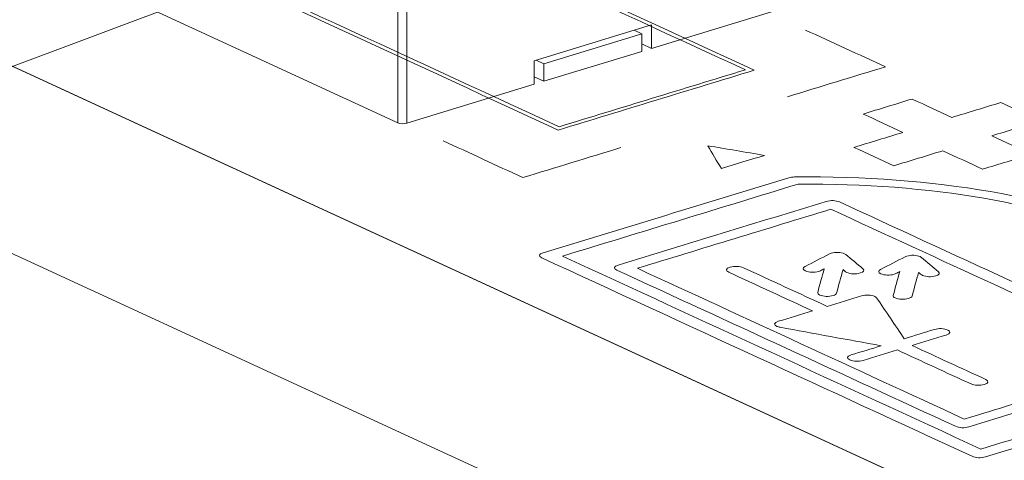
# Model space of a CAD drawing. Header units: inches. Extents: x -30 to 641, y 180 to 601.
# Tile 140 of 234: x 400.82 to 408.61, y 213.96 to 217.45. Entities that reach past the tile are written whole.
import ezdxf

# ---------------------------------------------------------------- set-up
doc = ezdxf.new("R2010")
doc.units = ezdxf.units.IN
doc.header["$MEASUREMENT"] = 0
doc.linetypes.add('AI-Linetype-5', pattern=[47.5, 22, -8.5, 8.5, -8.5])
doc.layers.add('1', color=7, linetype='Continuous')

# ---------------------------------------------------------------- blocks, each defined once
blk = doc.blocks.new('block 2900')
at = {"layer": '1', "color": 155, "lineweight": 18, "true_color": 0x4c7299}
blk.add_lwpolyline([(419.1209, 208.6137), (350.3893, 240.3191)], dxfattribs=at)
blk = doc.blocks.new('block 3785')
at = {"layer": '1', "color": 155, "lineweight": 18, "true_color": 0x4c7299}
blk.add_lwpolyline([(405.6799, 217.3694), (405.7403, 217.3415)], dxfattribs=at)
blk = doc.blocks.new('block 3786')
at = {"layer": '1', "color": 155, "lineweight": 18, "true_color": 0x4c7299}
blk.add_lwpolyline([(404.9647, 217.1045), (404.9043, 217.1324)], dxfattribs=at)
blk = doc.blocks.new('block 3843')
at = {"layer": '1', "color": 155, "lineweight": 18, "true_color": 0x4c7299}
blk.add_lwpolyline([(419.1209, 207.1308), (350.3893, 238.8362)], dxfattribs=at)
blk = doc.blocks.new('block 4429')
at = {"layer": '1', "color": 155, "lineweight": 13, "true_color": 0x4c7299}
blk.add_lwpolyline([(403.8789, 218.3317), (403.8789, 216.6337)], dxfattribs=at)
blk = doc.blocks.new('block 4430')
at = {"layer": '1', "color": 155, "lineweight": 13, "true_color": 0x4c7299}
blk.add_lwpolyline([(403.8085, 216.6364), (403.8085, 218.3344)], dxfattribs=at)
blk = doc.blocks.new('block 4432')
at = {"layer": '1', "color": 155, "lineweight": 18, "true_color": 0x4c7299}
blk.add_lwpolyline([(404.8871, 217.1272), (404.8871, 216.9418)], dxfattribs=at)
blk = doc.blocks.new('block 4433')
at = {"layer": '1', "color": 155, "lineweight": 18, "true_color": 0x4c7299}
blk.add_lwpolyline([(405.8179, 217.4115), (405.8179, 217.2262)], dxfattribs=at)
blk = doc.blocks.new('block 4435')
at = {"layer": '1', "color": 155, "lineweight": 18, "true_color": 0x4c7299}
blk.add_lwpolyline([(405.8179, 217.4115), (404.8871, 217.1272)], dxfattribs=at)
blk = doc.blocks.new('block 4436')
at = {"layer": '1', "color": 155, "lineweight": 18, "true_color": 0x4c7299}
blk.add_lwpolyline([(403.8789, 216.6337), (404.8871, 216.9418)], dxfattribs=at)
blk = doc.blocks.new('block 4437')
at = {"layer": '1', "color": 155, "lineweight": 18, "true_color": 0x4c7299}
blk.add_lwpolyline([(396.4233, 220.0432), (403.8085, 216.6364)], dxfattribs=at)
blk = doc.blocks.new('block 4438')
at = {"layer": '1', "color": 155, "lineweight": 18, "true_color": 0x4c7299}
blk.add_lwpolyline([(405.7403, 217.2619), (405.8179, 217.2262)], dxfattribs=at)
blk = doc.blocks.new('block 4439')
at = {"layer": '1', "color": 155, "lineweight": 18, "true_color": 0x4c7299}
blk.add_lwpolyline([(405.8179, 217.2262), (406.8262, 217.5342)], dxfattribs=at)
blk = doc.blocks.new('block 4675')
at = {"layer": '1', "color": 155, "lineweight": 18, "true_color": 0x4c7299}
blk.add_lwpolyline([(405.7403, 217.3415), (404.9647, 217.1045)], dxfattribs=at)
blk = doc.blocks.new('block 4676')
at = {"layer": '1', "color": 155, "lineweight": 18, "true_color": 0x4c7299}
blk.add_lwpolyline([(405.7403, 217.3415), (405.7403, 217.2025)], dxfattribs=at)
blk = doc.blocks.new('block 4677')
at = {"layer": '1', "color": 155, "lineweight": 18, "true_color": 0x4c7299}
blk.add_lwpolyline([(404.9647, 217.1045), (404.9647, 216.9655)], dxfattribs=at)
blk = doc.blocks.new('block 4678')
at = {"layer": '1', "color": 155, "lineweight": 18, "true_color": 0x4c7299}
blk.add_lwpolyline([(405.7403, 217.2025), (404.9647, 216.9655)], dxfattribs=at)
blk = doc.blocks.new('block 4679')
at = {"layer": '1', "color": 155, "lineweight": 18, "true_color": 0x4c7299}
blk.add_lwpolyline([(404.9647, 216.9655), (404.8871, 217.0013)], dxfattribs=at)
blk = doc.blocks.new('block 4697')
at = {"layer": '1', "color": 18, "lineweight": 13, "true_color": 0x4c0000}
blk.add_lwpolyline([(419.1209, 208.6137), (350.3893, 240.3191)], dxfattribs=at)
blk = doc.blocks.new('block 4730')
at = {"layer": '1', "color": 18, "lineweight": 13, "true_color": 0x4c0000}
blk.add_lwpolyline([(419.1209, 208.6137), (350.3893, 240.3191)], dxfattribs=at)
blk = doc.blocks.new('block 5591')
at = {"layer": '1', "color": 155, "lineweight": 18, "true_color": 0x4c7299}
blk.add_open_spline([(403.8085, 216.6364), (403.8259, 216.6284), (403.8574, 216.6272), (403.8789, 216.6337)], degree=3, dxfattribs=at)
blk = doc.blocks.new('block 8458')
at = {"layer": '1', "color": 18, "lineweight": 13, "true_color": 0x4c0000}
blk.add_lwpolyline([(426.7453, 205.4526), (425.1794, 205.819), (422.2281, 207.1804), (423.0942, 207.8954), (422.3128, 208.7196), (420.0057, 208.8419), (418.3138, 208.986), (406.5086, 214.4317), (359.2875, 236.2144)], dxfattribs=at)
blk = doc.blocks.new('block 8749')
at = {"layer": '1', "color": 18, "lineweight": 13, "true_color": 0x4c0000}
blk.add_open_spline([(405.112, 215.5815), (406.2162, 215.0721), (407.3203, 214.5628), (408.4244, 214.0535), (409.0467, 214.2436), (409.669, 214.4337), (410.2913, 214.6239), (410.5255, 215.0059), (410.289, 215.3877), (409.6299, 215.6918), (408.9708, 215.9958), (408.0229, 216.1603), (406.9789, 216.1518), (406.3566, 215.9617), (405.7343, 215.7716), (405.112, 215.5815)], degree=3, knots=[0, 0, 0, 0, 1, 1, 1, 2, 2, 2, 3, 3, 3, 4, 4, 4, 5, 5, 5, 5], dxfattribs=at)
blk = doc.blocks.new('block 8750')
at = {"layer": '1', "color": 18, "lineweight": 13, "true_color": 0x4c0000}
blk.add_open_spline([(406.9493, 216.2079), (408.0499, 216.22), (409.0511, 216.0479), (409.7462, 215.7273), (410.4412, 215.4067), (410.6865, 215.0037), (410.4314, 214.6016), (410.4276, 214.5955), (410.4187, 214.5902), (410.4058, 214.5863), (409.757, 214.3881), (409.109, 214.1901), (408.4609, 213.9921), (408.4268, 213.9816), (408.3831, 213.9833), (408.3554, 213.9961), (407.2201, 214.5201), (406.084, 215.0439), (404.9484, 215.5677), (404.9207, 215.5805), (404.9252, 215.5969), (404.9593, 215.6073), (405.6075, 215.8052), (406.2554, 216.0033), (406.9035, 216.2013), (406.917, 216.2055), (406.9326, 216.2077), (406.9493, 216.2079)], degree=3, knots=[0, 0, 0, 0, 1, 1, 1, 2, 2, 2, 3, 3, 3, 4, 4, 4, 5, 5, 5, 6, 6, 6, 7, 7, 7, 8, 8, 8, 9, 9, 9, 9], dxfattribs=at)
blk = doc.blocks.new('block 8751')
at = {"layer": '1', "color": 18, "lineweight": 13, "true_color": 0x4c0000}
blk.add_open_spline([(409.8249, 214.759), (409.3143, 214.603), (408.8037, 214.447), (408.293, 214.291), (407.4304, 214.689), (406.5677, 215.0869), (405.705, 215.4849), (406.2156, 215.6409), (406.7262, 215.7969), (407.2368, 215.9529), (408.0995, 215.5549), (408.9622, 215.157), (409.8249, 214.759)], degree=3, knots=[0, 0, 0, 0, 1, 1, 1, 2, 2, 2, 3, 3, 3, 4, 4, 4, 4], dxfattribs=at)
blk = doc.blocks.new('block 8752')
at = {"layer": '1', "color": 18, "lineweight": 13, "true_color": 0x4c0000}
blk.add_open_spline([(405.5414, 215.4712), (406.4356, 215.0587), (407.3299, 214.6462), (408.2241, 214.2337), (408.2518, 214.2209), (408.2955, 214.2192), (408.3296, 214.2296), (408.8794, 214.3972), (409.4283, 214.5653), (409.9777, 214.7331), (410.0118, 214.7435), (410.0163, 214.76), (409.9885, 214.7727), (409.0943, 215.1853), (408.2001, 215.5978), (407.3058, 216.0103), (407.2781, 216.0231), (407.2344, 216.0248), (407.2003, 216.0143), (406.6509, 215.8465), (406.1015, 215.6786), (405.5521, 215.5108), (405.5181, 215.5004), (405.5137, 215.484), (405.5414, 215.4712)], degree=3, knots=[0, 0, 0, 0, 1, 1, 1, 2, 2, 2, 3, 3, 3, 4, 4, 4, 5, 5, 5, 6, 6, 6, 7, 7, 7, 8, 8, 8, 8], dxfattribs=at)
blk = doc.blocks.new('block 8753')
at = {"layer": '1', "color": 18, "lineweight": 13, "true_color": 0x4c0000}
blk.add_open_spline([(408.1506, 214.9567), (408.0601, 214.929), (407.9697, 214.9014), (407.8792, 214.8737), (408.0736, 214.7841), (408.268, 214.6944), (408.4623, 214.6048), (408.49, 214.592), (408.4855, 214.5756), (408.4514, 214.5652), (408.4174, 214.5548), (408.3737, 214.5564), (408.346, 214.5692), (408.1514, 214.6588), (407.9572, 214.7485), (407.7629, 214.8382), (407.6724, 214.8105), (407.5819, 214.7829), (407.4914, 214.7553), (407.4574, 214.7449), (407.4137, 214.7466), (407.386, 214.7593), (407.3583, 214.7721), (407.3627, 214.7885), (407.3967, 214.7989), (407.4761, 214.8232), (407.5557, 214.8475), (407.6352, 214.8718), (407.3683, 214.9204), (407.1015, 214.9691), (406.8347, 215.0178), (406.8248, 215.0196), (406.8162, 215.0222), (406.8092, 215.0254), (406.7816, 215.0382), (406.786, 215.0546), (406.82, 215.065), (406.9104, 215.0927), (407.001, 215.1203), (407.0914, 215.1479), (406.8702, 215.25), (406.649, 215.352), (406.4278, 215.454), (406.4001, 215.4668), (406.4046, 215.4832), (406.4387, 215.4936), (406.4727, 215.5041), (406.5165, 215.5024), (406.5442, 215.4896), (406.7654, 215.3875), (406.9866, 215.2855), (407.2078, 215.1835), (407.2982, 215.2111), (407.3887, 215.2387), (407.4792, 215.2664), (407.5133, 215.2768), (407.557, 215.2751), (407.5847, 215.2623), (407.5916, 215.2591), (407.5965, 215.2554), (407.5992, 215.2515), (407.6719, 215.1435), (407.7448, 215.0355), (407.8176, 214.9275), (407.897, 214.9518), (407.9765, 214.9761), (408.0559, 215.0003), (408.09, 215.0107), (408.1337, 215.0091), (408.1614, 214.9963), (408.1892, 214.9835), (408.1847, 214.9671), (408.1506, 214.9567)], degree=3, knots=[0, 0, 0, 0, 1, 1, 1, 2, 2, 2, 3, 3, 3, 4, 4, 4, 5, 5, 5, 6, 6, 6, 7, 7, 7, 8, 8, 8, 9, 9, 9, 10, 10, 10, 11, 11, 11, 12, 12, 12, 13, 13, 13, 14, 14, 14, 15, 15, 15, 16, 16, 16, 17, 17, 17, 18, 18, 18, 19, 19, 19, 20, 20, 20, 21, 21, 21, 22, 22, 22, 23, 23, 23, 24, 24, 24, 24], dxfattribs=at)
blk = doc.blocks.new('block 8754')
at = {"layer": '1', "color": 18, "lineweight": 13, "true_color": 0x4c0000}
blk.add_open_spline([(407.1405, 215.4606), (407.1064, 215.4502), (407.0627, 215.4518), (407.0349, 215.4646), (407.0127, 215.4749), (407.0117, 215.4882), (407.0324, 215.4989), (407.0967, 215.5323), (407.1612, 215.5657), (407.2256, 215.5991), (407.2295, 215.6011), (407.2341, 215.603), (407.2394, 215.6045), (407.2735, 215.6149), (407.3171, 215.6133), (407.3448, 215.6005), (407.349, 215.5986), (407.3524, 215.5965), (407.3551, 215.5942), (407.3998, 215.5565), (407.4453, 215.519), (407.4904, 215.4813), (407.5049, 215.4692), (407.4967, 215.4563), (407.4693, 215.4479), (407.4352, 215.4375), (407.3915, 215.4392), (407.3638, 215.452), (407.3597, 215.4539), (407.3562, 215.456), (407.3536, 215.4582), (407.3466, 215.464), (407.3397, 215.4698), (407.3328, 215.4756), (407.3157, 215.4131), (407.2986, 215.3505), (407.2815, 215.288), (407.2795, 215.2805), (407.2699, 215.2738), (407.2543, 215.2691), (407.2202, 215.2586), (407.1765, 215.2603), (407.1488, 215.2731), (407.1361, 215.279), (407.1303, 215.2863), (407.1324, 215.2938), (407.1496, 215.3563), (407.1665, 215.4188), (407.1836, 215.4813), (407.1737, 215.4762), (407.1638, 215.471), (407.1538, 215.4659), (407.15, 215.4639), (407.1455, 215.4621), (407.1405, 215.4606)], degree=3, knots=[0, 0, 0, 0, 1, 1, 1, 2, 2, 2, 3, 3, 3, 4, 4, 4, 5, 5, 5, 6, 6, 6, 7, 7, 7, 8, 8, 8, 9, 9, 9, 10, 10, 10, 11, 11, 11, 12, 12, 12, 13, 13, 13, 14, 14, 14, 15, 15, 15, 16, 16, 16, 17, 17, 17, 18, 18, 18, 18], dxfattribs=at)
blk = doc.blocks.new('block 8755')
at = {"layer": '1', "color": 18, "lineweight": 13, "true_color": 0x4c0000}
blk.add_open_spline([(407.9428, 215.5774), (407.9471, 215.5755), (407.9506, 215.5733), (407.9533, 215.571), (407.9975, 215.5333), (408.0433, 215.4958), (408.0883, 215.4582), (408.1028, 215.4461), (408.0946, 215.4332), (408.0672, 215.4248), (408.0331, 215.4144), (407.9894, 215.4161), (407.9617, 215.4289), (407.9575, 215.4308), (407.9541, 215.4329), (407.9515, 215.4352), (407.9446, 215.441), (407.9376, 215.4467), (407.9307, 215.4525), (407.9136, 215.39), (407.8965, 215.3275), (407.8794, 215.265), (407.8774, 215.2575), (407.8678, 215.2508), (407.8521, 215.246), (407.8181, 215.2356), (407.7744, 215.2373), (407.7467, 215.2501), (407.7339, 215.256), (407.7281, 215.2632), (407.7301, 215.2707), (407.747, 215.3333), (407.7644, 215.3958), (407.7815, 215.4583), (407.7716, 215.4531), (407.7617, 215.448), (407.7518, 215.4429), (407.7479, 215.4409), (407.7435, 215.4391), (407.7384, 215.4376), (407.7045, 215.4271), (407.6607, 215.4288), (407.6329, 215.4416), (407.6106, 215.4519), (407.6096, 215.4652), (407.6303, 215.4759), (407.6947, 215.5094), (407.7594, 215.5428), (407.824, 215.5762), (407.8278, 215.5782), (407.8322, 215.58), (407.8373, 215.5815), (407.8713, 215.592), (407.9151, 215.5902), (407.9428, 215.5774)], degree=3, knots=[0, 0, 0, 0, 1, 1, 1, 2, 2, 2, 3, 3, 3, 4, 4, 4, 5, 5, 5, 6, 6, 6, 7, 7, 7, 8, 8, 8, 9, 9, 9, 10, 10, 10, 11, 11, 11, 12, 12, 12, 13, 13, 13, 14, 14, 14, 15, 15, 15, 16, 16, 16, 17, 17, 17, 18, 18, 18, 18], dxfattribs=at)
blk = doc.blocks.new('block 8768')
at = {"layer": '1', "color": 18, "lineweight": 13, "true_color": 0x4c0000}
blk.add_open_spline([(408.5826, 216.7979), (408.4533, 216.7584), (408.3241, 216.7189), (408.1948, 216.6794), (408.0896, 216.728), (407.9844, 216.7765), (407.8792, 216.825), (407.7499, 216.7855), (407.6207, 216.746), (407.4914, 216.7065), (407.5966, 216.658), (407.7018, 216.6095), (407.807, 216.5609), (407.6777, 216.5214), (407.5485, 216.482), (407.4192, 216.4425), (407.5244, 216.3939), (407.6296, 216.3454), (407.7348, 216.2969), (407.8641, 216.3364), (407.9933, 216.3759), (408.1226, 216.4154), (408.2278, 216.3668), (408.333, 216.3183), (408.4382, 216.2698), (408.5675, 216.3093), (408.6967, 216.3488), (408.826, 216.3883), (408.7208, 216.4368), (408.6156, 216.4853), (408.5104, 216.5338), (408.6397, 216.5733), (408.7689, 216.6128), (408.8982, 216.6523), (408.793, 216.7009), (408.6878, 216.7494), (408.5826, 216.7979)], degree=3, knots=[0, 0, 0, 0, 1, 1, 1, 2, 2, 2, 3, 3, 3, 4, 4, 4, 5, 5, 5, 6, 6, 6, 7, 7, 7, 8, 8, 8, 9, 9, 9, 10, 10, 10, 11, 11, 11, 12, 12, 12, 12], dxfattribs=at)
blk = doc.blocks.new('block 8776')
at = {"layer": '1', "color": 18, "lineweight": 13, "true_color": 0x4c0000}
blk.add_open_spline([(406.7114, 216.3792), (406.5617, 216.4045), (406.4119, 216.4297), (406.2622, 216.4549), (406.2982, 216.3949), (406.3342, 216.3349), (406.3701, 216.2749), (406.4839, 216.3097), (406.5977, 216.3445), (406.7114, 216.3792)], degree=3, knots=[0, 0, 0, 0, 1, 1, 1, 2, 2, 2, 3, 3, 3, 3], dxfattribs=at)
blk = doc.blocks.new('block 8783')
at = {"layer": '1', "color": 18, "lineweight": 13, "true_color": 0x4c0000}
blk.add_open_spline([(405.574, 216.4404), (405.3154, 216.3614), (405.0569, 216.2824), (404.7984, 216.2034), (404.588, 216.3005), (404.3776, 216.3976), (404.1672, 216.4946)], degree=3, knots=[0, 0, 0, 0, 1, 1, 1, 2, 2, 2, 2], dxfattribs=at)
blk = doc.blocks.new('block 8784')
at = {"layer": '1', "color": 18, "lineweight": 13, "true_color": 0x4c0000}
blk.add_open_spline([(407.0369, 217.3714), (407.2473, 217.2744), (407.4577, 217.1773), (407.6681, 217.0802), (407.4096, 217.0012), (407.151, 216.9223), (406.8925, 216.8433)], degree=3, knots=[0, 0, 0, 0, 1, 1, 1, 2, 2, 2, 2], dxfattribs=at)
blk = doc.blocks.new('block 8789')
at = {"layer": '1', "color": 18, "lineweight": 13, "true_color": 0x4c0000}
blk.add_open_spline([(402.7725, 218.8033), (404.0349, 218.2209), (405.2973, 217.6386), (406.5598, 217.0562), (406.0686, 216.9061), (405.5773, 216.7561), (405.0861, 216.606), (403.8237, 217.1883), (402.5612, 217.7707), (401.2988, 218.353), (401.79, 218.5031), (402.2812, 218.6532), (402.7725, 218.8033)], degree=3, knots=[0, 0, 0, 0, 1, 1, 1, 2, 2, 2, 3, 3, 3, 4, 4, 4, 4], dxfattribs=at)
blk = doc.blocks.new('block 8790')
at = {"layer": '1', "color": 18, "lineweight": 13, "true_color": 0x4c0000}
blk.add_open_spline([(402.7797, 218.8297), (404.0632, 218.2376), (405.3466, 217.6456), (406.6301, 217.0535), (406.113, 216.8955), (405.596, 216.7376), (405.0789, 216.5796), (403.7954, 217.1716), (402.5119, 217.7637), (401.2285, 218.3557), (401.7455, 218.5137), (402.2626, 218.6717), (402.7797, 218.8297)], degree=3, knots=[0, 0, 0, 0, 1, 1, 1, 2, 2, 2, 3, 3, 3, 4, 4, 4, 4], dxfattribs=at)
blk = doc.blocks.new('block 8800')
at = {"layer": '1', "color": 18, "lineweight": 13, "true_color": 0x4c0000}
blk.add_open_spline([(408.1506, 214.9567), (408.0601, 214.929), (407.9697, 214.9014), (407.8792, 214.8737), (408.0736, 214.7841), (408.268, 214.6944), (408.4623, 214.6048), (408.49, 214.592), (408.4855, 214.5756), (408.4514, 214.5652), (408.4174, 214.5548), (408.3737, 214.5564), (408.346, 214.5692), (408.1514, 214.6588), (407.9572, 214.7485), (407.7629, 214.8382), (407.6724, 214.8105), (407.5819, 214.7829), (407.4914, 214.7553), (407.4574, 214.7449), (407.4137, 214.7466), (407.386, 214.7593), (407.3583, 214.7721), (407.3627, 214.7885), (407.3967, 214.7989), (407.4761, 214.8232), (407.5557, 214.8475), (407.6352, 214.8718), (407.3683, 214.9204), (407.1015, 214.9691), (406.8347, 215.0178), (406.8248, 215.0196), (406.8162, 215.0222), (406.8092, 215.0254), (406.7816, 215.0382), (406.786, 215.0546), (406.82, 215.065), (406.9104, 215.0927), (407.001, 215.1203), (407.0914, 215.1479), (406.8702, 215.25), (406.649, 215.352), (406.4278, 215.454), (406.4001, 215.4668), (406.4046, 215.4832), (406.4387, 215.4936), (406.4727, 215.5041), (406.5165, 215.5024), (406.5442, 215.4896), (406.7654, 215.3875), (406.9866, 215.2855), (407.2078, 215.1835), (407.2982, 215.2111), (407.3887, 215.2387), (407.4792, 215.2664), (407.5133, 215.2768), (407.557, 215.2751), (407.5847, 215.2623), (407.5916, 215.2591), (407.5965, 215.2554), (407.5992, 215.2515), (407.6719, 215.1435), (407.7448, 215.0355), (407.8176, 214.9275), (407.897, 214.9518), (407.9765, 214.9761), (408.0559, 215.0003), (408.09, 215.0107), (408.1337, 215.0091), (408.1614, 214.9963), (408.1892, 214.9835), (408.1847, 214.9671), (408.1506, 214.9567)], degree=3, knots=[0, 0, 0, 0, 1, 1, 1, 2, 2, 2, 3, 3, 3, 4, 4, 4, 5, 5, 5, 6, 6, 6, 7, 7, 7, 8, 8, 8, 9, 9, 9, 10, 10, 10, 11, 11, 11, 12, 12, 12, 13, 13, 13, 14, 14, 14, 15, 15, 15, 16, 16, 16, 17, 17, 17, 18, 18, 18, 19, 19, 19, 20, 20, 20, 21, 21, 21, 22, 22, 22, 23, 23, 23, 24, 24, 24, 24], dxfattribs=at)
blk = doc.blocks.new('block 8806')
at = {"layer": '1', "color": 18, "lineweight": 13, "true_color": 0x4c0000}
blk.add_open_spline([(409.8249, 214.759), (409.3143, 214.603), (408.8037, 214.447), (408.293, 214.291), (407.4304, 214.689), (406.5677, 215.0869), (405.705, 215.4849), (406.2156, 215.6409), (406.7262, 215.7969), (407.2368, 215.9529), (408.0995, 215.5549), (408.9622, 215.157), (409.8249, 214.759)], degree=3, knots=[0, 0, 0, 0, 1, 1, 1, 2, 2, 2, 3, 3, 3, 4, 4, 4, 4], dxfattribs=at)
blk = doc.blocks.new('block 8813')
at = {"layer": '1', "color": 18, "lineweight": 13, "true_color": 0x4c0000}
blk.add_open_spline([(407.9428, 215.5774), (407.9471, 215.5755), (407.9506, 215.5733), (407.9533, 215.571), (407.9975, 215.5333), (408.0433, 215.4958), (408.0883, 215.4582), (408.1028, 215.4461), (408.0946, 215.4332), (408.0672, 215.4248), (408.0331, 215.4144), (407.9894, 215.4161), (407.9617, 215.4289), (407.9575, 215.4308), (407.9541, 215.4329), (407.9515, 215.4352), (407.9446, 215.441), (407.9376, 215.4467), (407.9307, 215.4525), (407.9136, 215.39), (407.8965, 215.3275), (407.8794, 215.265), (407.8774, 215.2575), (407.8678, 215.2508), (407.8521, 215.246), (407.8181, 215.2356), (407.7744, 215.2373), (407.7467, 215.2501), (407.7339, 215.256), (407.7281, 215.2632), (407.7301, 215.2707), (407.747, 215.3333), (407.7644, 215.3958), (407.7815, 215.4583), (407.7716, 215.4531), (407.7617, 215.448), (407.7518, 215.4429), (407.7479, 215.4409), (407.7435, 215.4391), (407.7384, 215.4376), (407.7045, 215.4271), (407.6607, 215.4288), (407.6329, 215.4416), (407.6106, 215.4519), (407.6096, 215.4652), (407.6303, 215.4759), (407.6947, 215.5094), (407.7594, 215.5428), (407.824, 215.5762), (407.8278, 215.5782), (407.8322, 215.58), (407.8373, 215.5815), (407.8713, 215.592), (407.9151, 215.5902), (407.9428, 215.5774)], degree=3, knots=[0, 0, 0, 0, 1, 1, 1, 2, 2, 2, 3, 3, 3, 4, 4, 4, 5, 5, 5, 6, 6, 6, 7, 7, 7, 8, 8, 8, 9, 9, 9, 10, 10, 10, 11, 11, 11, 12, 12, 12, 13, 13, 13, 14, 14, 14, 15, 15, 15, 16, 16, 16, 17, 17, 17, 18, 18, 18, 18], dxfattribs=at)
blk = doc.blocks.new('block 8819')
at = {"layer": '1', "color": 18, "lineweight": 13, "true_color": 0x4c0000}
blk.add_open_spline([(405.112, 215.5815), (406.2162, 215.0721), (407.3203, 214.5628), (408.4244, 214.0535), (409.0467, 214.2436), (409.669, 214.4337), (410.2913, 214.6239), (410.5255, 215.0059), (410.289, 215.3877), (409.6299, 215.6918), (408.9708, 215.9958), (408.0229, 216.1603), (406.9789, 216.1518), (406.3566, 215.9617), (405.7343, 215.7716), (405.112, 215.5815)], degree=3, knots=[0, 0, 0, 0, 1, 1, 1, 2, 2, 2, 3, 3, 3, 4, 4, 4, 5, 5, 5, 5], dxfattribs=at)
blk = doc.blocks.new('block 8821')
at = {"layer": '1', "color": 18, "lineweight": 13, "true_color": 0x4c0000}
blk.add_open_spline([(405.5414, 215.4712), (406.4356, 215.0587), (407.3299, 214.6462), (408.2241, 214.2337), (408.2518, 214.2209), (408.2955, 214.2192), (408.3296, 214.2296), (408.8794, 214.3972), (409.4283, 214.5653), (409.9777, 214.7331), (410.0118, 214.7435), (410.0163, 214.76), (409.9885, 214.7727), (409.0943, 215.1853), (408.2001, 215.5978), (407.3058, 216.0103), (407.2781, 216.0231), (407.2344, 216.0248), (407.2003, 216.0143), (406.6509, 215.8465), (406.1015, 215.6786), (405.5521, 215.5108), (405.5181, 215.5004), (405.5137, 215.484), (405.5414, 215.4712)], degree=3, knots=[0, 0, 0, 0, 1, 1, 1, 2, 2, 2, 3, 3, 3, 4, 4, 4, 5, 5, 5, 6, 6, 6, 7, 7, 7, 8, 8, 8, 8], dxfattribs=at)
blk = doc.blocks.new('block 8825')
at = {"layer": '1', "color": 18, "lineweight": 13, "true_color": 0x4c0000}
blk.add_open_spline([(407.1405, 215.4606), (407.1064, 215.4502), (407.0627, 215.4518), (407.0349, 215.4646), (407.0127, 215.4749), (407.0117, 215.4882), (407.0324, 215.4989), (407.0967, 215.5323), (407.1612, 215.5657), (407.2256, 215.5991), (407.2295, 215.6011), (407.2341, 215.603), (407.2394, 215.6045), (407.2735, 215.6149), (407.3171, 215.6133), (407.3448, 215.6005), (407.349, 215.5986), (407.3524, 215.5965), (407.3551, 215.5942), (407.3998, 215.5565), (407.4453, 215.519), (407.4904, 215.4813), (407.5049, 215.4692), (407.4967, 215.4563), (407.4693, 215.4479), (407.4352, 215.4375), (407.3915, 215.4392), (407.3638, 215.452), (407.3597, 215.4539), (407.3562, 215.456), (407.3536, 215.4582), (407.3466, 215.464), (407.3397, 215.4698), (407.3328, 215.4756), (407.3157, 215.4131), (407.2986, 215.3505), (407.2815, 215.288), (407.2795, 215.2805), (407.2699, 215.2738), (407.2543, 215.2691), (407.2202, 215.2586), (407.1765, 215.2603), (407.1488, 215.2731), (407.1361, 215.279), (407.1303, 215.2863), (407.1324, 215.2938), (407.1496, 215.3563), (407.1665, 215.4188), (407.1836, 215.4813), (407.1737, 215.4762), (407.1638, 215.471), (407.1538, 215.4659), (407.15, 215.4639), (407.1455, 215.4621), (407.1405, 215.4606)], degree=3, knots=[0, 0, 0, 0, 1, 1, 1, 2, 2, 2, 3, 3, 3, 4, 4, 4, 5, 5, 5, 6, 6, 6, 7, 7, 7, 8, 8, 8, 9, 9, 9, 10, 10, 10, 11, 11, 11, 12, 12, 12, 13, 13, 13, 14, 14, 14, 15, 15, 15, 16, 16, 16, 17, 17, 17, 18, 18, 18, 18], dxfattribs=at)
blk = doc.blocks.new('block 8831')
at = {"layer": '1', "color": 18, "lineweight": 13, "true_color": 0x4c0000}
blk.add_open_spline([(406.9493, 216.2079), (408.0499, 216.22), (409.0511, 216.0479), (409.7462, 215.7273), (410.4412, 215.4067), (410.6865, 215.0037), (410.4314, 214.6016), (410.4276, 214.5955), (410.4187, 214.5902), (410.4058, 214.5863), (409.757, 214.3881), (409.109, 214.1901), (408.4609, 213.9921), (408.4268, 213.9816), (408.3831, 213.9833), (408.3554, 213.9961), (407.2201, 214.5201), (406.084, 215.0439), (404.9484, 215.5677), (404.9207, 215.5805), (404.9252, 215.5969), (404.9593, 215.6073), (405.6075, 215.8052), (406.2554, 216.0033), (406.9035, 216.2013), (406.917, 216.2055), (406.9326, 216.2077), (406.9493, 216.2079)], degree=3, knots=[0, 0, 0, 0, 1, 1, 1, 2, 2, 2, 3, 3, 3, 4, 4, 4, 5, 5, 5, 6, 6, 6, 7, 7, 7, 8, 8, 8, 9, 9, 9, 9], dxfattribs=at)
blk = doc.blocks.new('block 9241')
at = {"layer": '1', "color": 8, "linetype": 'AI-Linetype-5', "lineweight": 13, "true_color": 0x808080}
blk.add_lwpolyline([(397.9838, 216.0461), (410.941, 220.8968)], dxfattribs=at)

msp = doc.modelspace()

# ---------------------------------------------------------------- block references
at = {"layer": '1'}
for name in ['block 8458', 'block 2900', 'block 4697', 'block 4730', 'block 3843', 'block 9241', 'block 4437', 'block 8790', 'block 8789', 'block 4430', 'block 4429', 'block 4439', 'block 4435', 'block 4433', 'block 4675', 'block 3785', 'block 4676', 'block 8784', 'block 4438', 'block 4678', 'block 4432', 'block 3786', 'block 4677', 'block 4679', 'block 4436', 'block 8768', 'block 5591', 'block 8783', 'block 8776', 'block 8750', 'block 8831', 'block 8749', 'block 8819', 'block 8752', 'block 8821', 'block 8751', 'block 8806', 'block 8754', 'block 8825', 'block 8755', 'block 8813', 'block 8753', 'block 8800']:
    msp.add_blockref(name, (0, 0), dxfattribs=at)

doc.saveas('drawing.dxf')
